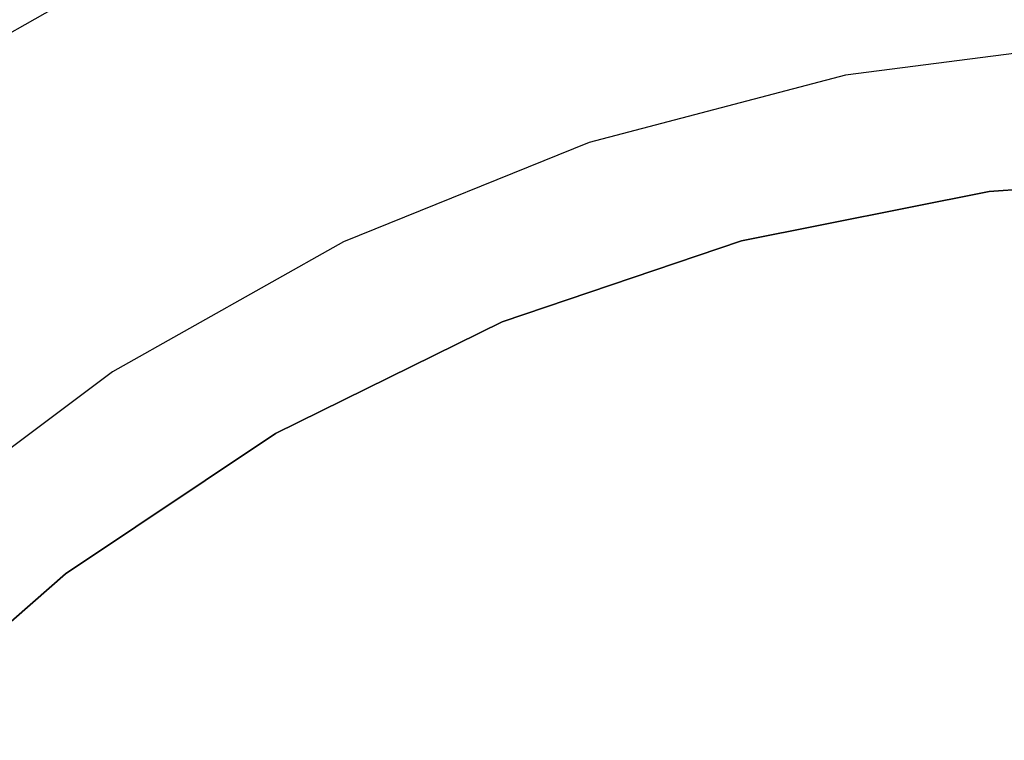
# Model space of a CAD drawing. Extents: x 0.04 to 8.54, y 0.04 to 8.54.
# Tile 26 of 36: x 2.52 to 3.95, y 6.27 to 7.32. Entities that reach past the tile are written whole.
import ezdxf

# ---------------------------------------------------------------- set-up
doc = ezdxf.new("R2010")
doc.units = 0
doc.header["$LTSCALE"] = 2.54
doc.layers.get('0').update_dxf_attribs({"color": 13, "linetype": 'CONTINUOUS'})

# ---------------------------------------------------------------- blocks, each defined once
blk = doc.blocks.new('MURTER_STL')
at = {"color": 0}
for p, q in [((2.4148, 7.2464, -5.9053), (2.7284, 7.4239, -5.9053)), ((2.4148, 7.2464, -5.9053), (2.7284, 7.4239, -5.9053)), ((4.101, 7.2871), (3.7197, 7.2379)), ((4.101, 7.2871, -2.4), (3.7197, 7.2379, -2.4)), ((4.101, 7.2871), (3.7197, 7.2379)), ((4.101, 7.2871, -2.4), (3.7197, 7.2379, -2.4)), ((3.7197, 7.2379), (3.3479, 7.1404)), ((3.7197, 7.2379, -2.4), (3.3479, 7.1404, -2.4)), ((3.7197, 7.2379), (3.3479, 7.1404)), ((3.7197, 7.2379, -2.4), (3.3479, 7.1404, -2.4)), ((3.7197, 7.2379, -2.4), (3.7197, 7.2379)), ((3.7197, 7.2379, -2.4), (3.7197, 7.2379)), ((3.3479, 7.1404), (2.9916, 6.9961)), ((3.3479, 7.1404, -2.4), (2.9916, 6.9961, -2.4)), ((3.3479, 7.1404), (2.9916, 6.9961)), ((3.3479, 7.1404, -2.4), (2.9916, 6.9961, -2.4)), ((3.3479, 7.1404, -2.4), (3.3479, 7.1404)), ((3.3479, 7.1404, -2.4), (3.3479, 7.1404)), ((3.9277, 7.0693), (4.2932, 7.0932)), ((4.2932, 7.0932, -2.6), (3.9277, 7.0693, -2.6)), ((3.9277, 7.0693), (4.2932, 7.0932)), ((4.2932, 7.0932, -2.6), (3.9277, 7.0693, -2.6)), ((3.5685, 6.9978), (3.9277, 7.0693)), ((3.9277, 7.0693, -2.6), (3.5685, 6.9978, -2.6)), ((3.5685, 6.9978), (3.9277, 7.0693)), ((3.9277, 7.0693, -2.6), (3.5685, 6.9978, -2.6)), ((3.9277, 7.0693), (3.9277, 7.0693, -2.6)), ((3.9277, 7.0693), (3.9277, 7.0693, -2.6)), ((2.9916, 6.9961), (2.6566, 6.8075)), ((2.9916, 6.9961, -2.4), (2.6566, 6.8075, -2.4)), ((2.9916, 6.9961), (2.6566, 6.8075)), ((2.9916, 6.9961, -2.4), (2.6566, 6.8075, -2.4)), ((2.9916, 6.9961, -2.4), (2.9916, 6.9961)), ((2.9916, 6.9961, -2.4), (2.9916, 6.9961)), ((3.2217, 6.8801), (3.5685, 6.9978)), ((3.5685, 6.9978, -2.6), (3.2217, 6.8801, -2.6)), ((3.2217, 6.8801), (3.5685, 6.9978)), ((3.5685, 6.9978, -2.6), (3.2217, 6.8801, -2.6)), ((3.5685, 6.9978), (3.5685, 6.9978, -2.6)), ((3.5685, 6.9978), (3.5685, 6.9978, -2.6)), ((2.8932, 6.7181), (3.2217, 6.8801)), ((3.2217, 6.8801, -2.6), (2.8932, 6.7181, -2.6)), ((2.8932, 6.7181), (3.2217, 6.8801)), ((3.2217, 6.8801, -2.6), (2.8932, 6.7181, -2.6)), ((3.2217, 6.8801), (3.2217, 6.8801, -2.6)), ((3.2217, 6.8801), (3.2217, 6.8801, -2.6)), ((2.6566, 6.8075), (2.3485, 6.5776)), ((2.6566, 6.8075, -2.4), (2.3485, 6.5776, -2.4)), ((2.6566, 6.8075), (2.3485, 6.5776)), ((2.6566, 6.8075, -2.4), (2.3485, 6.5776, -2.4)), ((2.6566, 6.8075, -2.4), (2.6566, 6.8075)), ((2.6566, 6.8075, -2.4), (2.6566, 6.8075)), ((2.5887, 6.5146), (2.8932, 6.7181)), ((2.8932, 6.7181, -2.6), (2.5887, 6.5146, -2.6)), ((2.5887, 6.5146), (2.8932, 6.7181)), ((2.8932, 6.7181, -2.6), (2.5887, 6.5146, -2.6)), ((2.8932, 6.7181), (2.8932, 6.7181, -2.6)), ((2.8932, 6.7181), (2.8932, 6.7181, -2.6)), ((2.3133, 6.2731), (2.5887, 6.5146)), ((2.5887, 6.5146, -2.6), (2.3133, 6.2731, -2.6)), ((2.3133, 6.2731), (2.5887, 6.5146)), ((2.5887, 6.5146, -2.6), (2.3133, 6.2731, -2.6)), ((2.5887, 6.5146), (2.5887, 6.5146, -2.6)), ((2.5887, 6.5146), (2.5887, 6.5146, -2.6))]:
    blk.add_line(p, q, dxfattribs=at)

msp = doc.modelspace()

# ---------------------------------------------------------------- block references
at = {"color": 0}
msp.add_blockref('MURTER_STL', (0, 0), dxfattribs=at)

doc.saveas('drawing.dxf')
